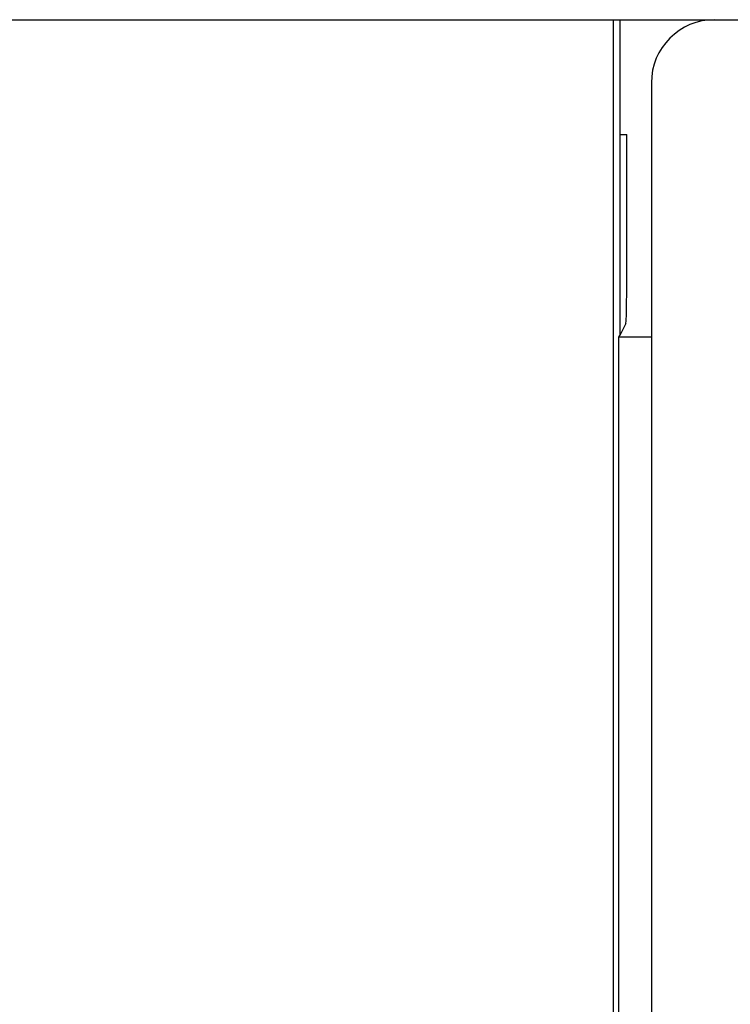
# Model space of a CAD drawing. Extents: x 0 to 1260, y 0 to 891.
# Tile 8 of 33: x 210 to 221, y 710 to 725. Entities that reach past the tile are written whole.
import ezdxf

# ---------------------------------------------------------------- set-up
doc = ezdxf.new("R2010")
doc.units = 0
doc.header["$LTSCALE"] = 69.3
doc.layers.add('ALL_FEATURES', color=7, linetype='CONTINUOUS')

msp = doc.modelspace()

# ---------------------------------------------------------------- linework, layer by layer
at = {"layer": 'ALL_FEATURES', "color": 7, "linetype": 'CONTINUOUS'}
for p, q in [((160.75, 725.25), (258.75, 725.25)), ((219.145, 725.25), (219.145, 694.068)), ((219.25, 725.25), (219.25, 720.25)), ((219.75, 724.25), (219.75, 694.25)), ((219.25, 723.433), (219.364, 723.433)), ((219.346, 720.442), (219.25, 720.25)), ((219.236, 720.222), (219.25, 720.25)), ((219.75, 720.222), (219.236, 720.222))]:
    msp.add_line(p, q, dxfattribs=at)
for points in [[(219.346, 720.442), (219.351, 720.483), (219.355, 720.585), (219.358, 720.741), (219.361, 720.942), (219.362, 721.175), (219.364, 723.433)], [(219.211, 694.199), (219.216, 694.247), (219.222, 694.364), (219.227, 694.545), (219.231, 694.781), (219.234, 695.061), (219.235, 695.372), (219.236, 720.222)]]:
    msp.add_lwpolyline(points, dxfattribs=at)
msp.add_arc((220.75, 724.25), 1, 90, 180, dxfattribs=at)

doc.saveas('drawing.dxf')
